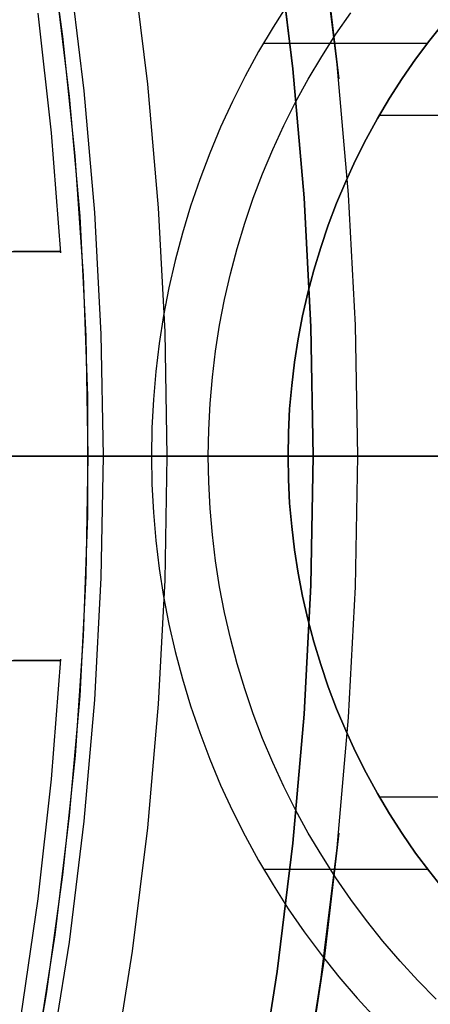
# Model space of a CAD drawing. Header units: millimetres. Extents: x -267 to 897, y -4167 to -3150.
# Tile 116 of 177: x 338.66 to 341.67, y -3520.92 to -3513.7. Entities that reach past the tile are written whole.
import ezdxf

# ---------------------------------------------------------------- set-up
doc = ezdxf.new("R2010")
doc.units = ezdxf.units.MM
doc.layers.add('1', color=7, linetype='Continuous')
doc.layers.add('BLANCO METALICO', color=7, linetype='Continuous', true_color=0xededed)

msp = doc.modelspace()

# ---------------------------------------------------------------- linework, layer by layer
at = {"layer": '1', "color": 250, "true_color": 0x111111}
for p, q in [((340.9887, -3514.0305, 118.6312), (340.8718, -3513.0786, 118.6312)), ((340.9887, -3514.0305, 118.6312), (340.8718, -3513.0786, 118.6312)), ((340.6644, -3514.0646, 65.7922), (340.549, -3513.124, 65.7922)), ((340.549, -3513.124, 65.7922), (340.6644, -3514.0646, 65.7922)), ((340.8926, -3513.2164, 118.6312), (341.0015, -3514.1375, 118.6312)), ((339.6015, -3514.1763, 66.0441), (339.4906, -3513.2728, 66.0441)), ((339.6015, -3514.1763, 66.0441), (339.4906, -3513.2728, 66.0441)), ((339.025, -3513.3382, 118.1904), (339.134, -3514.2255, 118.1904)), ((339.025, -3513.3382, 118.1904), (339.134, -3514.2255, 118.1904)), ((340.7469, -3515.0087, 65.7922), (340.6644, -3514.0646, 65.7922)), ((340.6644, -3514.0646, 65.7922), (340.7469, -3515.0087, 65.7922)), ((341.0723, -3514.9859, 118.6312), (340.9887, -3514.0305, 118.6312)), ((341.0723, -3514.9859, 118.6312), (340.9887, -3514.0305, 118.6312)), ((339.134, -3514.2255, 118.1904), (339.2119, -3515.116, 118.1904)), ((339.134, -3514.2255, 118.1904), (339.2119, -3515.116, 118.1904)), ((339.6808, -3515.0832, 66.0441), (339.6015, -3514.1763, 66.0441)), ((339.6808, -3515.0832, 66.0441), (339.6015, -3514.1763, 66.0441)), ((340.7964, -3515.955, 65.7922), (340.7469, -3515.0087, 65.7922)), ((340.7469, -3515.0087, 65.7922), (340.7964, -3515.955, 65.7922)), ((341.1225, -3515.9436, 118.6312), (341.0723, -3514.9859, 118.6312)), ((341.1225, -3515.9436, 118.6312), (341.0723, -3514.9859, 118.6312)), ((339.7285, -3515.9923, 66.0441), (339.6808, -3515.0832, 66.0441)), ((339.7285, -3515.9923, 66.0441), (339.6808, -3515.0832, 66.0441)), ((339.2119, -3515.116, 118.1904), (339.2586, -3516.0087, 118.1904)), ((339.2119, -3515.116, 118.1904), (339.2586, -3516.0087, 118.1904)), ((340.8129, -3516.9025, 65.7922), (340.7964, -3515.955, 65.7922)), ((340.7964, -3515.955, 65.7922), (340.8129, -3516.9025, 65.7922)), ((341.1392, -3516.9025, 118.6312), (341.1225, -3515.9436, 118.6312)), ((341.1392, -3516.9025, 118.6312), (341.1225, -3515.9436, 118.6312)), ((339.2586, -3516.0087, 118.1904), (339.2742, -3516.9025, 118.1904)), ((339.2586, -3516.0087, 118.1904), (339.2742, -3516.9025, 118.1904)), ((339.7444, -3516.9025, 66.0441), (339.7285, -3515.9923, 66.0441)), ((339.7444, -3516.9025, 66.0441), (339.7285, -3515.9923, 66.0441)), ((387.6638, -3516.9025, 31.0021), (313.6641, -3516.9025, 31.0021)), ((380.6271, -3516.9025, 48.5021), (313.6641, -3516.9025, 48.5021)), ((335.1638, -3516.9025, 116.1312), (339.2746, -3516.9025, 118.1897)), ((335.1638, -3516.9025, 68.3312), (339.7447, -3516.9025, 66.0447)), ((339.2742, -3516.9025, 118.1904), (339.2586, -3517.7963, 118.1904)), ((339.2742, -3516.9025, 118.1904), (339.2586, -3517.7963, 118.1904)), ((339.2746, -3516.9025, 118.1897), (339.3991, -3516.9025, 118.2495)), ((339.3991, -3516.9025, 118.2495), (339.5254, -3516.9025, 118.3052)), ((339.5254, -3516.9025, 118.3052), (339.6536, -3516.9025, 118.3566)), ((339.6536, -3516.9025, 118.3566), (339.7834, -3516.9025, 118.4038)), ((339.7285, -3517.8127, 66.0441), (339.7444, -3516.9025, 66.0441)), ((339.7285, -3517.8127, 66.0441), (339.7444, -3516.9025, 66.0441)), ((339.8161, -3516.9025, 66.0105), (339.7447, -3516.9025, 66.0447)), ((339.7834, -3516.9025, 118.4038), (339.9147, -3516.9025, 118.4466)), ((339.8887, -3516.9025, 65.9786), (339.8161, -3516.9025, 66.0105)), ((339.9622, -3516.9025, 65.9492), (339.8887, -3516.9025, 65.9786)), ((339.9147, -3516.9025, 118.4466), (340.0473, -3516.9025, 118.4851)), ((340.0367, -3516.9025, 65.9222), (339.9622, -3516.9025, 65.9492)), ((340.1121, -3516.9025, 65.8977), (340.0367, -3516.9025, 65.9222)), ((340.0473, -3516.9025, 118.4851), (340.1812, -3516.9025, 118.5192)), ((340.1882, -3516.9025, 65.8757), (340.1121, -3516.9025, 65.8977)), ((340.1812, -3516.9025, 118.5192), (340.316, -3516.9025, 118.5487)), ((340.265, -3516.9025, 65.8562), (340.1882, -3516.9025, 65.8757)), ((340.3424, -3516.9025, 65.8393), (340.265, -3516.9025, 65.8562)), ((340.316, -3516.9025, 118.5487), (340.4518, -3516.9025, 118.5738)), ((340.4203, -3516.9025, 65.8249), (340.3424, -3516.9025, 65.8393)), ((340.4987, -3516.9025, 65.8131), (340.4203, -3516.9025, 65.8249)), ((340.4518, -3516.9025, 118.5738), (340.5884, -3516.9025, 118.5944)), ((340.5774, -3516.9025, 65.804), (340.4987, -3516.9025, 65.8131)), ((340.6563, -3516.9025, 65.7974), (340.5774, -3516.9025, 65.804)), ((340.5884, -3516.9025, 118.5944), (340.7256, -3516.9025, 118.6105)), ((340.7355, -3516.9025, 65.7935), (340.6563, -3516.9025, 65.7974)), ((340.7256, -3516.9025, 118.6105), (340.8632, -3516.9025, 118.622)), ((340.8147, -3516.9025, 65.7922), (340.7355, -3516.9025, 65.7935)), ((340.7964, -3517.85, 65.7922), (340.8129, -3516.9025, 65.7922)), ((340.8129, -3516.9025, 65.7922), (340.7964, -3517.85, 65.7922)), ((381.6563, -3516.9025, 65.7922), (340.8129, -3516.9025, 65.7922)), ((340.8632, -3516.9025, 118.622), (341.0011, -3516.9025, 118.6289)), ((341.0011, -3516.9025, 118.6289), (341.1392, -3516.9025, 118.6312)), ((341.1225, -3517.8614, 118.6312), (341.1392, -3516.9025, 118.6312)), ((341.1225, -3517.8614, 118.6312), (341.1392, -3516.9025, 118.6312)), ((356.688, -3516.9025, 118.6312), (341.1392, -3516.9025, 118.6312)), ((339.2586, -3517.7963, 118.1904), (339.2119, -3518.689, 118.1904)), ((339.2586, -3517.7963, 118.1904), (339.2119, -3518.689, 118.1904)), ((339.6808, -3518.7218, 66.0441), (339.7285, -3517.8127, 66.0441)), ((339.6808, -3518.7218, 66.0441), (339.7285, -3517.8127, 66.0441)), ((340.7469, -3518.7964, 65.7922), (340.7964, -3517.85, 65.7922)), ((340.7964, -3517.85, 65.7922), (340.7469, -3518.7964, 65.7922)), ((341.0723, -3518.8191, 118.6312), (341.1225, -3517.8614, 118.6312)), ((341.0723, -3518.8191, 118.6312), (341.1225, -3517.8614, 118.6312)), ((339.2119, -3518.689, 118.1904), (339.134, -3519.5796, 118.1904)), ((339.2119, -3518.689, 118.1904), (339.134, -3519.5796, 118.1904)), ((339.6015, -3519.6287, 66.0441), (339.6808, -3518.7218, 66.0441)), ((339.6015, -3519.6287, 66.0441), (339.6808, -3518.7218, 66.0441)), ((340.6644, -3519.7404, 65.7922), (340.7469, -3518.7964, 65.7922)), ((340.7469, -3518.7964, 65.7922), (340.6644, -3519.7404, 65.7922)), ((340.9887, -3519.7745, 118.6312), (341.0723, -3518.8191, 118.6312)), ((340.9887, -3519.7745, 118.6312), (341.0723, -3518.8191, 118.6312)), ((339.134, -3519.5796, 118.1904), (339.025, -3520.4669, 118.1904)), ((339.134, -3519.5796, 118.1904), (339.025, -3520.4669, 118.1904)), ((339.4906, -3520.5323, 66.0441), (339.6015, -3519.6287, 66.0441)), ((339.4906, -3520.5323, 66.0441), (339.6015, -3519.6287, 66.0441)), ((341.0015, -3519.6676, 118.6312), (340.8926, -3520.5886, 118.6312)), ((340.549, -3520.681, 65.7922), (340.6644, -3519.7404, 65.7922)), ((340.6644, -3519.7404, 65.7922), (340.549, -3520.681, 65.7922)), ((340.8718, -3520.7264, 118.6312), (340.9887, -3519.7745, 118.6312)), ((340.8718, -3520.7264, 118.6312), (340.9887, -3519.7745, 118.6312)), ((339.025, -3520.4669, 118.1904), (338.8852, -3521.3498, 118.1904)), ((339.025, -3520.4669, 118.1904), (338.8852, -3521.3498, 118.1904)), ((339.3482, -3521.4314, 66.0441), (339.4906, -3520.5323, 66.0441)), ((339.3482, -3521.4314, 66.0441), (339.4906, -3520.5323, 66.0441)), ((340.8926, -3520.5886, 118.6312), (340.7527, -3521.5055, 118.6312)), ((340.401, -3521.617, 65.7922), (340.549, -3520.681, 65.7922)), ((340.549, -3520.681, 65.7922), (340.401, -3521.617, 65.7922)), ((340.7218, -3521.6736, 118.6312), (340.8718, -3520.7264, 118.6312)), ((340.7218, -3521.6736, 118.6312), (340.8718, -3520.7264, 118.6312))]:
    msp.add_line(p, q, dxfattribs=at)
at = {"layer": '1', "color": 7, "true_color": 0xffffff}
for p, q in [((384.8577, -3516.9025, 31.0021), (313.6641, -3516.9025, 31.0021)), ((345.843, -3516.9025, 0.1678), (336.1626, -3516.9025, 0))]:
    msp.add_line(p, q, dxfattribs=at)
at = {"layer": 'BLANCO METALICO', "color": 3, "true_color": 0x00ff00}
for p, q in [((338.8563, -3512.9546, 238.114), (338.9776, -3513.8265, 238.114)), ((338.8563, -3512.9546, 240.9685), (338.9776, -3513.8265, 240.9685)), ((338.8563, -3512.9546, 238.114), (338.9776, -3513.8265, 238.114)), ((338.9776, -3513.8265, 238.114), (339.0687, -3514.702, 238.114)), ((338.9776, -3513.8265, 240.9685), (339.0687, -3514.702, 240.9685)), ((338.9776, -3513.8265, 238.114), (339.0687, -3514.702, 238.114)), ((339.0687, -3514.702, 238.114), (339.1295, -3515.5802, 238.114)), ((339.0687, -3514.702, 240.9685), (339.1295, -3515.5802, 240.9685)), ((339.0687, -3514.702, 238.114), (339.1295, -3515.5802, 238.114)), ((339.1295, -3515.5802, 238.114), (339.16, -3516.46, 238.114)), ((339.1295, -3515.5802, 240.9685), (339.16, -3516.46, 240.9685)), ((339.1295, -3515.5802, 238.114), (339.16, -3516.46, 238.114)), ((339.16, -3516.46, 238.114), (339.1601, -3517.3403, 238.114)), ((339.16, -3516.46, 240.9685), (339.1601, -3517.3403, 240.9685)), ((339.16, -3516.46, 238.114), (339.1601, -3517.3403, 238.114)), ((339.1638, -3516.9025, 238.114), (327.1638, -3516.9025, 238.114)), ((339.1601, -3517.3403, 238.114), (339.1298, -3518.22, 238.114)), ((339.1601, -3517.3403, 240.9685), (339.1298, -3518.22, 240.9685)), ((339.1601, -3517.3403, 238.114), (339.1298, -3518.22, 238.114)), ((339.1298, -3518.22, 238.114), (339.0691, -3519.0982, 238.114)), ((339.1298, -3518.22, 240.9685), (339.0691, -3519.0982, 240.9685)), ((339.1298, -3518.22, 238.114), (339.0691, -3519.0982, 238.114)), ((339.0691, -3519.0982, 238.114), (338.9782, -3519.9738, 238.114)), ((339.0691, -3519.0982, 240.9685), (338.9782, -3519.9738, 240.9685)), ((339.0691, -3519.0982, 238.114), (338.9782, -3519.9738, 238.114)), ((338.9782, -3519.9738, 238.114), (338.8571, -3520.8458, 238.114)), ((338.9782, -3519.9738, 240.9685), (338.8571, -3520.8458, 240.9685)), ((338.9782, -3519.9738, 238.114), (338.8571, -3520.8458, 238.114)), ((338.8571, -3520.8458, 238.114), (338.706, -3521.713, 238.114)), ((338.8571, -3520.8458, 240.9685), (338.706, -3521.713, 240.9685)), ((338.8571, -3520.8458, 238.114), (338.706, -3521.713, 238.114))]:
    msp.add_line(p, q, dxfattribs=at)
at = {"layer": 'BLANCO METALICO'}
for p, q in [((338.9211, -3513.3924, 239.1163), (339.0272, -3514.2662, 239.1163)), ((340.6303, -3513.5835, 262.5324), (340.5189, -3513.7578, 262.5324)), ((338.7968, -3513.6554, 267.3632), (338.8947, -3514.5326, 267.3632)), ((340.9791, -3513.8103, 256.5324), (341.0886, -3513.6516, 256.5324)), ((341.7739, -3513.7181, 260.5324), (341.6663, -3513.853, 260.5324)), ((341.6663, -3513.853, 262.5324), (341.7739, -3513.7181, 262.5324)), ((340.5189, -3513.7578, 262.5324), (340.4135, -3513.9358, 262.5324)), ((340.4491, -3513.874, 262.5324), (341.6503, -3513.874, 262.5324)), ((340.8752, -3513.9726, 256.5324), (340.9791, -3513.8103, 256.5324)), ((341.6663, -3513.853, 260.5324), (341.5634, -3513.9916, 260.5324)), ((341.5634, -3513.9916, 262.5324), (341.6663, -3513.853, 262.5324)), ((340.4135, -3513.9358, 262.5324), (340.3143, -3514.1173, 262.5324)), ((340.7769, -3514.1384, 256.5324), (340.8752, -3513.9726, 256.5324)), ((341.5634, -3513.9916, 260.5324), (341.4654, -3514.1336, 260.5324)), ((341.4654, -3514.1336, 262.5324), (341.5634, -3513.9916, 262.5324)), ((340.3143, -3514.1173, 262.5324), (340.2215, -3514.3022, 262.5324)), ((340.6844, -3514.3075, 256.5324), (340.7769, -3514.1384, 256.5324)), ((341.4654, -3514.1336, 260.5324), (341.3723, -3514.279, 260.5324)), ((341.3723, -3514.279, 262.5324), (341.4654, -3514.1336, 262.5324)), ((339.0272, -3514.2662, 239.1163), (339.1031, -3515.1432, 239.1163)), ((340.2215, -3514.3022, 262.5324), (340.135, -3514.4901, 262.5324)), ((340.5977, -3514.4797, 256.5324), (340.6844, -3514.3075, 256.5324)), ((341.3723, -3514.279, 260.5324), (341.2843, -3514.4275, 260.5324)), ((341.2843, -3514.4275, 262.5324), (341.3723, -3514.279, 262.5324)), ((341.2843, -3514.4275, 260.5324), (341.2014, -3514.5789, 260.5324)), ((341.2014, -3514.5789, 262.5324), (341.2843, -3514.4275, 262.5324)), ((341.2986, -3514.4025, 260.5324), (345.6287, -3514.4025, 260.5324)), ((340.135, -3514.4901, 262.5324), (340.0551, -3514.681, 262.5324)), ((340.5171, -3514.6548, 256.5324), (340.5977, -3514.4797, 256.5324)), ((338.8947, -3514.5326, 267.3632), (338.9619, -3515.4128, 267.3632)), ((341.2014, -3514.5789, 260.5324), (341.1239, -3514.7331, 260.5324)), ((341.1239, -3514.7331, 262.5324), (341.2014, -3514.5789, 262.5324)), ((340.4426, -3514.8326, 256.5324), (340.5171, -3514.6548, 256.5324)), ((340.0551, -3514.681, 262.5324), (339.9819, -3514.8744, 262.5324)), ((341.1239, -3514.7331, 260.5324), (341.0517, -3514.8899, 260.5324)), ((341.0517, -3514.8899, 262.5324), (341.1239, -3514.7331, 262.5324)), ((339.9819, -3514.8744, 262.5324), (339.9153, -3515.0703, 262.5324)), ((340.3742, -3515.0128, 256.5324), (340.4426, -3514.8326, 256.5324)), ((341.0517, -3514.8899, 260.5324), (340.9849, -3515.0491, 260.5324)), ((340.9849, -3515.0491, 262.5324), (341.0517, -3514.8899, 262.5324)), ((340.3121, -3515.1953, 256.5324), (340.3742, -3515.0128, 256.5324)), ((339.9153, -3515.0703, 262.5324), (339.8555, -3515.2684, 262.5324)), ((340.9849, -3515.0491, 260.5324), (340.9237, -3515.2105, 260.5324)), ((340.9237, -3515.2105, 262.5324), (340.9849, -3515.0491, 262.5324)), ((339.1031, -3515.1432, 239.1163), (339.1486, -3516.0224, 239.1163)), ((340.2564, -3515.3799, 256.5324), (340.3121, -3515.1953, 256.5324)), ((340.9237, -3515.2105, 260.5324), (340.8681, -3515.3739, 260.5324)), ((340.8681, -3515.3739, 262.5324), (340.9237, -3515.2105, 262.5324)), ((339.8555, -3515.2684, 262.5324), (339.8026, -3515.4684, 262.5324)), ((340.207, -3515.5662, 256.5324), (340.2564, -3515.3799, 256.5324)), ((340.8681, -3515.3739, 260.5324), (340.8182, -3515.5391, 260.5324)), ((340.8182, -3515.5391, 262.5324), (340.8681, -3515.3739, 262.5324)), ((338.5578, -3515.4025, 262.8627), (338.6976, -3515.4025, 263.7204)), ((338.7468, -3515.4025, 270.6508), (338.619, -3515.4025, 271.5104)), ((338.6976, -3515.4025, 263.7204), (338.808, -3515.4025, 264.5824)), ((338.8449, -3515.4025, 269.7873), (338.7468, -3515.4025, 270.6508)), ((338.808, -3515.4025, 264.5824), (338.8887, -3515.4025, 265.4477)), ((338.9133, -3515.4025, 268.921), (338.8449, -3515.4025, 269.7873)), ((338.8887, -3515.4025, 265.4477), (338.9396, -3515.4025, 266.3152)), ((338.9519, -3515.4025, 268.0529), (338.9133, -3515.4025, 268.921)), ((338.9396, -3515.4025, 266.3152), (338.9607, -3515.4025, 267.1839)), ((338.9607, -3515.4025, 267.1839), (338.9519, -3515.4025, 268.0529)), ((339.8026, -3515.4684, 262.5324), (339.7567, -3515.6701, 262.5324)), ((340.8182, -3515.5391, 260.5324), (340.774, -3515.7059, 260.5324)), ((340.774, -3515.7059, 262.5324), (340.8182, -3515.5391, 262.5324)), ((340.1641, -3515.7541, 256.5324), (340.207, -3515.5662, 256.5324)), ((339.7567, -3515.6701, 262.5324), (339.7177, -3515.8732, 262.5324)), ((340.1277, -3515.9434, 256.5324), (340.1641, -3515.7541, 256.5324)), ((340.774, -3515.7059, 260.5324), (340.7356, -3515.8742, 260.5324)), ((340.7356, -3515.8742, 262.5324), (340.774, -3515.7059, 262.5324)), ((339.7177, -3515.8732, 262.5324), (339.6857, -3516.0776, 262.5324)), ((340.7356, -3515.8742, 260.5324), (340.703, -3516.0437, 260.5324)), ((340.703, -3516.0437, 262.5324), (340.7356, -3515.8742, 262.5324)), ((340.0979, -3516.1339, 256.5324), (340.1277, -3515.9434, 256.5324)), ((339.1486, -3516.0224, 239.1163), (339.1638, -3516.9025, 239.1163)), ((340.703, -3516.0437, 260.5324), (340.6763, -3516.2143, 260.5324)), ((340.6763, -3516.2143, 262.5324), (340.703, -3516.0437, 262.5324)), ((339.6857, -3516.0776, 262.5324), (339.6608, -3516.283, 262.5324)), ((340.0747, -3516.3252, 256.5324), (340.0979, -3516.1339, 256.5324)), ((340.6763, -3516.2143, 260.5324), (340.6555, -3516.3856, 260.5324)), ((340.6555, -3516.3856, 262.5324), (340.6763, -3516.2143, 262.5324)), ((339.6608, -3516.283, 262.5324), (339.643, -3516.4891, 262.5324)), ((340.0581, -3516.5173, 256.5324), (340.0747, -3516.3252, 256.5324)), ((340.6555, -3516.3856, 260.5324), (340.6406, -3516.5576, 260.5324)), ((340.6406, -3516.5576, 262.5324), (340.6555, -3516.3856, 262.5324)), ((339.643, -3516.4891, 262.5324), (339.6323, -3516.6957, 262.5324)), ((340.0481, -3516.7098, 256.5324), (340.0581, -3516.5173, 256.5324)), ((340.6406, -3516.5576, 260.5324), (340.6317, -3516.7299, 260.5324)), ((340.6317, -3516.7299, 262.5324), (340.6406, -3516.5576, 262.5324)), ((339.6323, -3516.6957, 262.5324), (339.6287, -3516.9025, 262.5324)), ((340.0448, -3516.9025, 256.5324), (340.0481, -3516.7098, 256.5324)), ((340.6317, -3516.7299, 260.5324), (340.6287, -3516.9025, 260.5324)), ((340.6287, -3516.9025, 262.5324), (340.6317, -3516.7299, 262.5324)), ((336.6648, -3516.9025, 256.5344), (340.0448, -3516.9025, 256.5324)), ((339.6287, -3516.9025, 262.5324), (338.6638, -3516.9025, 262.5324)), ((338.6641, -3516.9025, 239.5992), (338.6638, -3516.9025, 239.6163)), ((338.6638, -3516.9025, 239.9163), (411.8638, -3516.9025, 239.9163)), ((338.665, -3516.9025, 239.5821), (338.6641, -3516.9025, 239.5992)), ((338.6664, -3516.9025, 239.5651), (338.665, -3516.9025, 239.5821)), ((338.6685, -3516.9025, 239.5482), (338.6664, -3516.9025, 239.5651)), ((338.6711, -3516.9025, 239.5313), (338.6685, -3516.9025, 239.5482)), ((338.6743, -3516.9025, 239.5145), (338.6711, -3516.9025, 239.5313)), ((338.678, -3516.9025, 239.4979), (338.6743, -3516.9025, 239.5145)), ((338.6824, -3516.9025, 239.4814), (338.678, -3516.9025, 239.4979)), ((338.6872, -3516.9025, 239.465), (338.6824, -3516.9025, 239.4814)), ((338.6927, -3516.9025, 239.4488), (338.6872, -3516.9025, 239.465)), ((338.6987, -3516.9025, 239.4328), (338.6927, -3516.9025, 239.4488)), ((338.7052, -3516.9025, 239.4171), (338.6987, -3516.9025, 239.4328)), ((338.7123, -3516.9025, 239.4015), (338.7052, -3516.9025, 239.4171)), ((338.7199, -3516.9025, 239.3862), (338.7123, -3516.9025, 239.4015)), ((338.728, -3516.9025, 239.3712), (338.7199, -3516.9025, 239.3862)), ((338.7366, -3516.9025, 239.3565), (338.728, -3516.9025, 239.3712)), ((338.7457, -3516.9025, 239.342), (338.7366, -3516.9025, 239.3565)), ((338.7553, -3516.9025, 239.3279), (338.7457, -3516.9025, 239.342)), ((338.7654, -3516.9025, 239.3141), (338.7553, -3516.9025, 239.3279)), ((338.776, -3516.9025, 239.3007), (338.7654, -3516.9025, 239.3141)), ((338.787, -3516.9025, 239.2877), (338.776, -3516.9025, 239.3007)), ((338.7984, -3516.9025, 239.275), (338.787, -3516.9025, 239.2877)), ((338.8103, -3516.9025, 239.2627), (338.7984, -3516.9025, 239.275)), ((338.8225, -3516.9025, 239.2508), (338.8103, -3516.9025, 239.2627)), ((338.8352, -3516.9025, 239.2394), (338.8225, -3516.9025, 239.2508)), ((338.8483, -3516.9025, 239.2284), (338.8352, -3516.9025, 239.2394)), ((338.8617, -3516.9025, 239.2179), (338.8483, -3516.9025, 239.2284)), ((338.8755, -3516.9025, 239.2078), (338.8617, -3516.9025, 239.2179)), ((338.8896, -3516.9025, 239.1982), (338.8755, -3516.9025, 239.2078)), ((338.904, -3516.9025, 239.189), (338.8896, -3516.9025, 239.1982)), ((338.9188, -3516.9025, 239.1804), (338.904, -3516.9025, 239.189)), ((338.9338, -3516.9025, 239.1723), (338.9188, -3516.9025, 239.1804)), ((338.9491, -3516.9025, 239.1647), (338.9338, -3516.9025, 239.1723)), ((338.9646, -3516.9025, 239.1577), (338.9491, -3516.9025, 239.1647)), ((338.9804, -3516.9025, 239.1511), (338.9646, -3516.9025, 239.1577)), ((338.9964, -3516.9025, 239.1451), (338.9804, -3516.9025, 239.1511)), ((339.0126, -3516.9025, 239.1397), (338.9964, -3516.9025, 239.1451)), ((339.0289, -3516.9025, 239.1348), (339.0126, -3516.9025, 239.1397)), ((339.0454, -3516.9025, 239.1305), (339.0289, -3516.9025, 239.1348)), ((339.0621, -3516.9025, 239.1267), (339.0454, -3516.9025, 239.1305)), ((339.0789, -3516.9025, 239.1235), (339.0621, -3516.9025, 239.1267)), ((339.0957, -3516.9025, 239.1209), (339.0789, -3516.9025, 239.1235)), ((339.1127, -3516.9025, 239.1189), (339.0957, -3516.9025, 239.1209)), ((339.1297, -3516.9025, 239.1174), (339.1127, -3516.9025, 239.1189)), ((339.1467, -3516.9025, 239.1166), (339.1297, -3516.9025, 239.1174)), ((339.1638, -3516.9025, 239.1163), (339.1467, -3516.9025, 239.1166)), ((339.1638, -3516.9025, 239.1163), (339.1486, -3517.7827, 239.1163)), ((411.8638, -3516.9025, 239.1163), (339.1638, -3516.9025, 239.1163)), ((340.6287, -3516.9025, 262.5324), (339.6287, -3516.9025, 262.5324)), ((339.6287, -3516.9025, 262.5324), (339.6323, -3517.1094, 262.5324)), ((340.0481, -3517.0953, 256.5324), (340.0448, -3516.9025, 256.5324)), ((343.1287, -3516.9025, 259.1825), (340.0448, -3516.9025, 256.5324)), ((343.1287, -3516.9025, 260.5324), (340.6287, -3516.9025, 260.5324)), ((340.6287, -3516.9025, 260.5324), (340.6287, -3516.9025, 262.5324)), ((340.6317, -3517.0751, 262.5324), (340.6287, -3516.9025, 262.5324)), ((340.6287, -3516.9025, 260.5324), (340.6317, -3517.0751, 260.5324)), ((339.6323, -3517.1094, 262.5324), (339.643, -3517.316, 262.5324)), ((340.0581, -3517.2878, 256.5324), (340.0481, -3517.0953, 256.5324)), ((340.6406, -3517.2475, 262.5324), (340.6317, -3517.0751, 262.5324)), ((340.6317, -3517.0751, 260.5324), (340.6406, -3517.2475, 260.5324)), ((340.6555, -3517.4194, 262.5324), (340.6406, -3517.2475, 262.5324)), ((340.6406, -3517.2475, 260.5324), (340.6555, -3517.4194, 260.5324)), ((339.643, -3517.316, 262.5324), (339.6608, -3517.5221, 262.5324)), ((340.0747, -3517.4798, 256.5324), (340.0581, -3517.2878, 256.5324)), ((340.0979, -3517.6712, 256.5324), (340.0747, -3517.4798, 256.5324)), ((340.6763, -3517.5908, 262.5324), (340.6555, -3517.4194, 262.5324)), ((340.6555, -3517.4194, 260.5324), (340.6763, -3517.5908, 260.5324)), ((339.6608, -3517.5221, 262.5324), (339.6857, -3517.7274, 262.5324)), ((340.703, -3517.7613, 262.5324), (340.6763, -3517.5908, 262.5324)), ((340.6763, -3517.5908, 260.5324), (340.703, -3517.7613, 260.5324)), ((340.1277, -3517.8616, 256.5324), (340.0979, -3517.6712, 256.5324)), ((339.6857, -3517.7274, 262.5324), (339.7177, -3517.9318, 262.5324)), ((340.7356, -3517.9308, 262.5324), (340.703, -3517.7613, 262.5324)), ((340.703, -3517.7613, 260.5324), (340.7356, -3517.9308, 260.5324)), ((339.1486, -3517.7827, 239.1163), (339.1031, -3518.6618, 239.1163)), ((340.1641, -3518.0509, 256.5324), (340.1277, -3517.8616, 256.5324)), ((339.7177, -3517.9318, 262.5324), (339.7567, -3518.135, 262.5324)), ((340.774, -3518.0991, 262.5324), (340.7356, -3517.9308, 262.5324)), ((340.7356, -3517.9308, 260.5324), (340.774, -3518.0991, 260.5324)), ((340.207, -3518.2388, 256.5324), (340.1641, -3518.0509, 256.5324)), ((339.7567, -3518.135, 262.5324), (339.8026, -3518.3367, 262.5324)), ((340.8182, -3518.266, 262.5324), (340.774, -3518.0991, 262.5324)), ((340.774, -3518.0991, 260.5324), (340.8182, -3518.266, 260.5324)), ((340.2564, -3518.4252, 256.5324), (340.207, -3518.2388, 256.5324)), ((340.8681, -3518.4312, 262.5324), (340.8182, -3518.266, 262.5324)), ((340.8182, -3518.266, 260.5324), (340.8681, -3518.4312, 260.5324)), ((339.8026, -3518.3367, 262.5324), (339.8555, -3518.5367, 262.5324)), ((338.5578, -3518.4025, 262.8627), (338.6976, -3518.4025, 263.7204)), ((338.7468, -3518.4025, 270.6508), (338.619, -3518.4025, 271.5104)), ((338.6976, -3518.4025, 263.7204), (338.808, -3518.4025, 264.5824)), ((338.8449, -3518.4025, 269.7873), (338.7468, -3518.4025, 270.6508)), ((338.808, -3518.4025, 264.5824), (338.8887, -3518.4025, 265.4477)), ((338.9133, -3518.4025, 268.921), (338.8449, -3518.4025, 269.7873)), ((338.8887, -3518.4025, 265.4477), (338.9396, -3518.4025, 266.3152)), ((338.9619, -3518.3923, 267.3632), (338.8947, -3519.2724, 267.3632)), ((338.9519, -3518.4025, 268.0529), (338.9133, -3518.4025, 268.921)), ((338.9396, -3518.4025, 266.3152), (338.9607, -3518.4025, 267.1839)), ((338.9607, -3518.4025, 267.1839), (338.9519, -3518.4025, 268.0529)), ((340.3121, -3518.6097, 256.5324), (340.2564, -3518.4252, 256.5324)), ((340.9237, -3518.5946, 262.5324), (340.8681, -3518.4312, 262.5324)), ((340.8681, -3518.4312, 260.5324), (340.9237, -3518.5946, 260.5324)), ((339.8555, -3518.5367, 262.5324), (339.9153, -3518.7347, 262.5324)), ((340.3742, -3518.7922, 256.5324), (340.3121, -3518.6097, 256.5324)), ((340.9849, -3518.756, 262.5324), (340.9237, -3518.5946, 262.5324)), ((340.9237, -3518.5946, 260.5324), (340.9849, -3518.756, 260.5324)), ((339.1031, -3518.6618, 239.1163), (339.0272, -3519.5388, 239.1163)), ((339.9153, -3518.7347, 262.5324), (339.9819, -3518.9306, 262.5324)), ((341.0517, -3518.9152, 262.5324), (340.9849, -3518.756, 262.5324)), ((340.9849, -3518.756, 260.5324), (341.0517, -3518.9152, 260.5324)), ((340.4426, -3518.9724, 256.5324), (340.3742, -3518.7922, 256.5324)), ((339.9819, -3518.9306, 262.5324), (340.0551, -3519.1241, 262.5324)), ((341.1239, -3519.0719, 262.5324), (341.0517, -3518.9152, 262.5324)), ((341.0517, -3518.9152, 260.5324), (341.1239, -3519.0719, 260.5324)), ((340.5171, -3519.1502, 256.5324), (340.4426, -3518.9724, 256.5324)), ((341.2014, -3519.2261, 262.5324), (341.1239, -3519.0719, 262.5324)), ((341.1239, -3519.0719, 260.5324), (341.2014, -3519.2261, 260.5324)), ((340.0551, -3519.1241, 262.5324), (340.135, -3519.3149, 262.5324)), ((340.5977, -3519.3253, 256.5324), (340.5171, -3519.1502, 256.5324)), ((338.8947, -3519.2724, 267.3632), (338.7968, -3520.1497, 267.3632)), ((341.2843, -3519.3776, 262.5324), (341.2014, -3519.2261, 262.5324)), ((341.2014, -3519.2261, 260.5324), (341.2843, -3519.3776, 260.5324)), ((340.135, -3519.3149, 262.5324), (340.2215, -3519.5028, 262.5324)), ((340.6844, -3519.4975, 256.5324), (340.5977, -3519.3253, 256.5324)), ((341.3723, -3519.526, 262.5324), (341.2843, -3519.3776, 262.5324)), ((341.2843, -3519.3776, 260.5324), (341.3723, -3519.526, 260.5324)), ((341.2986, -3519.4025, 260.5324), (345.6287, -3519.4025, 260.5324)), ((340.2215, -3519.5028, 262.5324), (340.3143, -3519.6877, 262.5324)), ((340.7769, -3519.6666, 256.5324), (340.6844, -3519.4975, 256.5324)), ((339.0272, -3519.5388, 239.1163), (338.9211, -3520.4127, 239.1163)), ((341.4654, -3519.6714, 262.5324), (341.3723, -3519.526, 262.5324)), ((341.3723, -3519.526, 260.5324), (341.4654, -3519.6714, 260.5324)), ((340.3143, -3519.6877, 262.5324), (340.4135, -3519.8693, 262.5324)), ((340.8752, -3519.8324, 256.5324), (340.7769, -3519.6666, 256.5324)), ((341.5634, -3519.8134, 262.5324), (341.4654, -3519.6714, 262.5324)), ((341.4654, -3519.6714, 260.5324), (341.5634, -3519.8134, 260.5324)), ((340.4135, -3519.8693, 262.5324), (340.5189, -3520.0473, 262.5324)), ((340.9791, -3519.9948, 256.5324), (340.8752, -3519.8324, 256.5324)), ((341.6663, -3519.952, 262.5324), (341.5634, -3519.8134, 262.5324)), ((341.5634, -3519.8134, 260.5324), (341.6663, -3519.952, 260.5324)), ((340.4491, -3519.9311, 262.5324), (341.6503, -3519.9311, 262.5324)), ((341.0886, -3520.1534, 256.5324), (340.9791, -3519.9948, 256.5324)), ((341.7739, -3520.087, 262.5324), (341.6663, -3519.952, 262.5324)), ((341.6663, -3519.952, 260.5324), (341.7739, -3520.087, 260.5324)), ((340.5189, -3520.0473, 262.5324), (340.6303, -3520.2216, 262.5324)), ((338.7968, -3520.1497, 267.3632), (338.6685, -3521.023, 267.3632)), ((341.2036, -3520.3082, 256.5324), (341.0886, -3520.1534, 256.5324)), ((340.6303, -3520.2216, 262.5324), (340.7477, -3520.3919, 262.5324)), ((341.3237, -3520.4589, 256.5324), (341.2036, -3520.3082, 256.5324)), ((338.9211, -3520.4127, 239.1163), (338.7849, -3521.2824, 239.1163)), ((340.7477, -3520.3919, 262.5324), (340.8709, -3520.5581, 262.5324)), ((341.4491, -3520.6054, 256.5324), (341.3237, -3520.4589, 256.5324)), ((340.8709, -3520.5581, 262.5324), (340.9998, -3520.72, 262.5324)), ((341.5794, -3520.7474, 256.5324), (341.4491, -3520.6054, 256.5324)), ((340.9998, -3520.72, 262.5324), (341.1341, -3520.8773, 262.5324)), ((341.7145, -3520.8849, 256.5324), (341.5794, -3520.7474, 256.5324)), ((341.1341, -3520.8773, 262.5324), (341.2738, -3521.0298, 262.5324))]:
    msp.add_line(p, q, dxfattribs=at)

doc.saveas('drawing.dxf')
